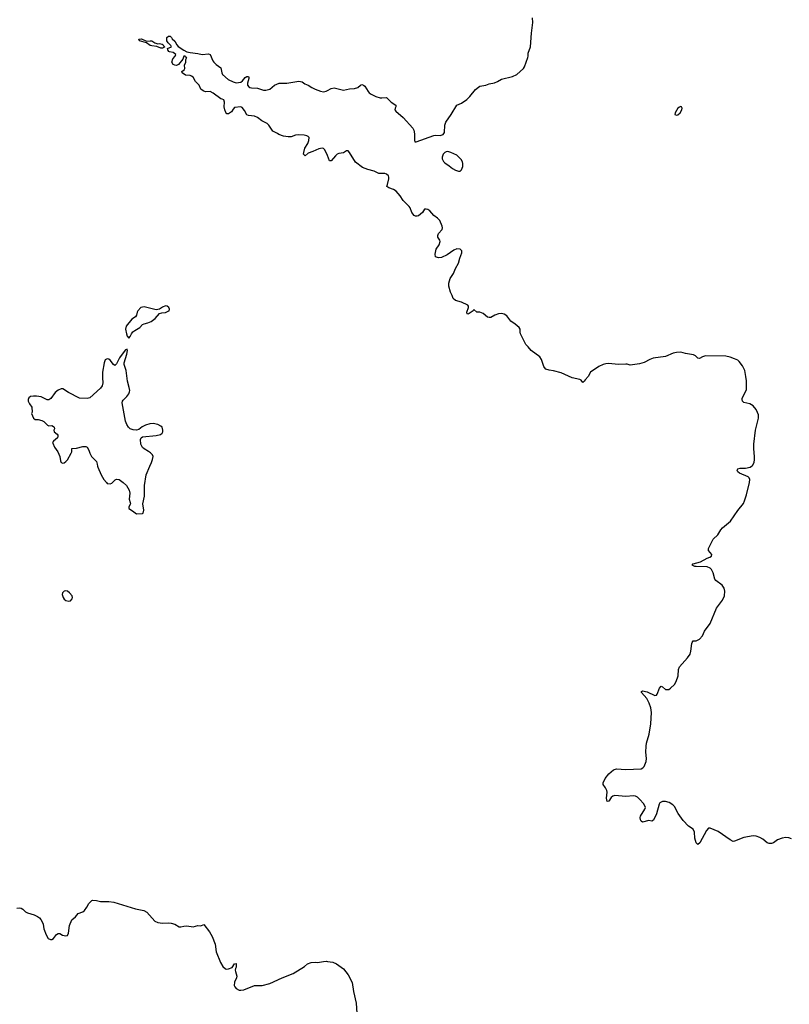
# Model space of a CAD drawing. Header units: inches. Extents: x 2133841 to 2292144, y 758099 to 915581.
# Tile 37 of 80: x 2205989 to 2216023, y 832984 to 845825. Entities that reach past the tile are written whole.
import ezdxf

# ---------------------------------------------------------------- set-up
doc = ezdxf.new("R2010")
doc.units = ezdxf.units.IN
doc.header["$MEASUREMENT"] = 0
for name, color, linetype in [('C2803', 7, 'Continuous'), ('C2804', 7, 'Continuous'), ('C2813', 7, 'Continuous'), ('C2814', 7, 'Continuous')]:
    doc.layers.add(name, color=color, linetype=linetype)

msp = doc.modelspace()

# ---------------------------------------------------------------- linework, layer by layer
at = {"layer": 'C2803', "color": 6}
for points, elevation in [([(2207005, 840000), (2207007, 839990), (2207051, 839890), (2207087, 839830), (2207122, 839790), (2207130, 839774), (2207170, 839772), (2207190, 839782), (2207235, 839825), (2207250, 839832), (2207286, 839826), (2207338, 839790), (2207381, 839750), (2207415, 839690), (2207423, 839650), (2207418, 839570), (2207431, 839530), (2207432, 839510), (2207411, 839470), (2207412, 839450), (2207461, 839421), (2207510, 839379), (2207590, 839385), (2207598, 839390), (2207608, 839430), (2207594, 839510), (2207617, 839610), (2207617, 839750), (2207637, 839890), (2207685, 840000)], 300), ([(2205950, 834239), (2205990, 834242), (2206010, 834238), (2206030, 834226), (2206066, 834190), (2206090, 834176), (2206176, 834150), (2206219, 834130), (2206246, 834110), (2206264, 834090), (2206288, 834050), (2206295, 834030), (2206303, 833970), (2206332, 833890), (2206362, 833842), (2206390, 833827), (2206410, 833829), (2206430, 833843), (2206470, 833894), (2206490, 833907), (2206510, 833909), (2206546, 833887), (2206570, 833879), (2206590, 833876), (2206610, 833882), (2206627, 833910), (2206638, 834010), (2206670, 834086), (2206715, 834125), (2206750, 834166), (2206810, 834190), (2206832, 834208), (2206863, 834250), (2206890, 834299), (2206930, 834338), (2206939, 834341), (2206990, 834338), (2207044, 834324), (2207150, 834325), (2207215, 834315), (2207498, 834230), (2207606, 834206), (2207646, 834186), (2207749, 834069), (2207791, 834050), (2207850, 834040), (2207930, 834046), (2207963, 834043), (2208010, 834028), (2208070, 833996), (2208090, 833993), (2208130, 834004), (2208168, 834008), (2208250, 833995), (2208310, 834011), (2208350, 834006), (2208390, 834026), (2208464, 833930), (2208498, 833870), (2208537, 833770), (2208550, 833666), (2208605, 833530), (2208636, 833476), (2208670, 833445), (2208690, 833442), (2208710, 833445), (2208757, 833463), (2208790, 833510), (2208810, 833516), (2208812, 833512), (2208813, 833470), (2208803, 833450), (2208799, 833430), (2208801, 833410), (2208820, 833350), (2208817, 833330), (2208788, 833272), (2208786, 833230), (2208793, 833210), (2208810, 833190), (2208850, 833170), (2208873, 833167), (2208910, 833174), (2209049, 833230), (2209150, 833230), (2209250, 833256), (2209409, 833330), (2209554, 833386), (2209701, 833478), (2209741, 833510), (2209788, 833528), (2209850, 833533), (2209870, 833530), (2209950, 833544), (2209990, 833545), (2210000, 833544)], 200)]:
    msp.add_lwpolyline(points, dxfattribs=dict(at, elevation=elevation))
at = {"layer": 'C2803', "color": 6, "elevation": 300}
msp.add_lwpolyline([(2206590, 838376), (2206570, 838371), (2206549, 838350), (2206544, 838330), (2206554, 838290), (2206568, 838268), (2206591, 838250), (2206630, 838240), (2206650, 838245), (2206672, 838270), (2206678, 838290), (2206673, 838310), (2206640, 838350), (2206612, 838370)], close=True, dxfattribs=at)
at = {"layer": 'C2804', "color": 6}
for points, elevation in [([(2210000, 844053), (2209967, 844127), (2209950, 844147), (2209931, 844151), (2209890, 844141), (2209810, 844104), (2209750, 844085), (2209709, 844049), (2209690, 844069), (2209692, 844092), (2209706, 844150), (2209744, 844210), (2209760, 844250), (2209762, 844290), (2209750, 844301), (2209733, 844310), (2209699, 844319), (2209630, 844325), (2209583, 844317), (2209530, 844297), (2209490, 844298), (2209428, 844308), (2209367, 844327), (2209350, 844341), (2209290, 844373), (2209237, 844450), (2209216, 844470), (2209146, 844506), (2209090, 844551), (2209050, 844568), (2208974, 844574), (2208950, 844586), (2208921, 844641), (2208890, 844679), (2208870, 844690), (2208790, 844678), (2208770, 844657), (2208750, 844623), (2208710, 844598), (2208690, 844599), (2208675, 844615), (2208663, 844650), (2208656, 844690), (2208661, 844750), (2208650, 844779), (2208629, 844789), (2208610, 844793), (2208510, 844866), (2208470, 844887), (2208410, 844885), (2208379, 844899), (2208350, 844921), (2208329, 844970), (2208281, 845021), (2208250, 845075), (2208230, 845090), (2208210, 845096), (2208150, 845101), (2208109, 845130), (2208104, 845150), (2208134, 845170), (2208141, 845190), (2208139, 845230), (2208153, 845270), (2208156, 845304), (2208166, 845330), (2208154, 845334), (2208146, 845350), (2208127, 845350), (2208116, 845310), (2208059, 845241), (2208033, 845227), (2208010, 845230), (2207990, 845240), (2207972, 845270), (2207984, 845316), (2208015, 845350), (2208023, 845370), (2207990, 845395), (2207944, 845404), (2207934, 845410), (2207922, 845430), (2207918, 845450), (2207968, 845470), (2207958, 845490), (2207923, 845523), (2207908, 845548), (2207908, 845592), (2207930, 845612), (2207950, 845611), (2207970, 845591), (2207977, 845577), (2208010, 845543), (2208037, 845497), (2208056, 845476), (2208130, 845426), (2208166, 845406), (2208210, 845397), (2208310, 845386), (2208367, 845373), (2208450, 845378), (2208470, 845372), (2208507, 845290), (2208522, 845270), (2208550, 845240), (2208610, 845199), (2208624, 845130), (2208635, 845110), (2208706, 845046), (2208770, 845013), (2208810, 845002), (2208870, 845009), (2208894, 845026), (2208930, 845069), (2208950, 845084), (2208970, 845085), (2208976, 845076), (2208977, 845057), (2208961, 844999), (2208961, 844970), (2208975, 844950), (2208990, 844940), (2209010, 844935), (2209090, 844930), (2209167, 844907), (2209196, 844904), (2209250, 844920), (2209310, 844971), (2209370, 844995), (2209470, 844997), (2209630, 845023), (2209670, 845013), (2209708, 844988), (2209750, 844970), (2209799, 844939), (2209840, 844920), (2209910, 844891), (2209950, 844885), (2209986, 844894), (2210000, 844901)], 200), ([(2207685, 840000), (2207707, 840050), (2207722, 840090), (2207727, 840130), (2207719, 840150), (2207695, 840175), (2207670, 840195), (2207610, 840227), (2207590, 840246), (2207567, 840290), (2207566, 840350), (2207574, 840370), (2207590, 840386), (2207770, 840403), (2207824, 840416), (2207847, 840433), (2207855, 840450), (2207855, 840470), (2207845, 840510), (2207830, 840525), (2207790, 840544), (2207730, 840557), (2207686, 840554), (2207630, 840537), (2207586, 840514), (2207540, 840480), (2207510, 840472), (2207470, 840478), (2207430, 840490), (2207406, 840510), (2207384, 840544), (2207368, 840590), (2207325, 840830), (2207330, 840850), (2207338, 840862), (2207385, 840910), (2207410, 840944), (2207421, 840970), (2207423, 840990), (2207417, 841030), (2207395, 841110), (2207375, 841250), (2207350, 841330), (2207350, 841350), (2207384, 841464), (2207393, 841510), (2207390, 841526), (2207370, 841519), (2207350, 841497), (2207290, 841415), (2207250, 841338), (2207230, 841315), (2207210, 841327), (2207170, 841383), (2207150, 841396), (2207130, 841401), (2207103, 841390), (2207088, 841350), (2207068, 841230), (2207067, 841153), (2207072, 841090), (2207062, 841050), (2207041, 841019), (2206905, 840895), (2206870, 840886), (2206770, 840887), (2206624, 840964), (2206550, 841009), (2206530, 841012), (2206490, 840993), (2206450, 840961), (2206396, 840884), (2206370, 840867), (2206347, 840867), (2206270, 840905), (2206210, 840915), (2206170, 840915), (2206131, 840909), (2206110, 840895), (2206101, 840870), (2206101, 840850), (2206115, 840815), (2206147, 840770), (2206152, 840708), (2206142, 840690), (2206171, 840630), (2206190, 840611), (2206230, 840611), (2206279, 840599), (2206304, 840584), (2206350, 840536), (2206370, 840529), (2206410, 840533), (2206430, 840521), (2206438, 840510), (2206441, 840490), (2206435, 840470), (2206439, 840450), (2206479, 840419), (2206486, 840406), (2206487, 840390), (2206483, 840370), (2206428, 840330), (2206418, 840310), (2206420, 840300), (2206442, 840250), (2206484, 840190), (2206511, 840130), (2206519, 840070), (2206530, 840051), (2206550, 840043), (2206570, 840047), (2206590, 840061), (2206610, 840084), (2206662, 840170), (2206669, 840190), (2206670, 840232), (2206730, 840235), (2206810, 840260), (2206850, 840258), (2206867, 840250), (2206890, 840211), (2206904, 840170), (2206926, 840126), (2206990, 840062), (2207001, 840030), (2207005, 840000)], 300)]:
    msp.add_lwpolyline(points, dxfattribs=dict(at, elevation=elevation))
for points, elevation in [([(2207643, 845543), (2207689, 845551), (2207710, 845548), (2207750, 845522), (2207790, 845511), (2207810, 845516), (2207847, 845507), (2207859, 845499), (2207870, 845478), (2207882, 845470), (2207870, 845462), (2207850, 845453), (2207830, 845455), (2207775, 845475), (2207710, 845483), (2207690, 845490), (2207642, 845522), (2207550, 845548), (2207544, 845570), (2207575, 845575)], 200), ([(2207890, 842092), (2207850, 842075), (2207810, 842048), (2207770, 842039), (2207610, 842082), (2207570, 842070), (2207530, 842030), (2207520, 842010), (2207510, 841970), (2207497, 841950), (2207450, 841919), (2207377, 841830), (2207368, 841790), (2207380, 841730), (2207390, 841698), (2207410, 841671), (2207430, 841691), (2207446, 841730), (2207465, 841755), (2207488, 841772), (2207553, 841810), (2207592, 841848), (2207610, 841858), (2207659, 841870), (2207701, 841890), (2207753, 841930), (2207810, 841992), (2207840, 842000), (2207890, 842004), (2207934, 842026), (2207939, 842030), (2207941, 842050), (2207933, 842070), (2207910, 842089)], 300)]:
    msp.add_lwpolyline(points, close=True, dxfattribs=dict(at, elevation=elevation))
at = {"layer": 'C2813', "color": 6, "elevation": 200}
for points in [[(2216050, 835140), (2216016, 835156), (2215978, 835158), (2215928, 835152), (2215870, 835127), (2215817, 835090), (2215790, 835082), (2215762, 835082), (2215735, 835090), (2215676, 835136), (2215637, 835157), (2215590, 835176), (2215550, 835182), (2215430, 835159), (2215310, 835111), (2215290, 835108), (2215250, 835128), (2215097, 835237), (2214990, 835281), (2214970, 835279), (2214944, 835250), (2214857, 835090), (2214830, 835069), (2214808, 835090), (2214793, 835150), (2214785, 835230), (2214770, 835269), (2214710, 835309), (2214640, 835380), (2214574, 835474), (2214524, 835564), (2214504, 835584), (2214455, 835615), (2214410, 835630), (2214370, 835628), (2214350, 835621), (2214336, 835610), (2214327, 835593), (2214292, 835468), (2214250, 835384), (2214230, 835372), (2214190, 835382), (2214110, 835361), (2214090, 835373), (2214081, 835390), (2214079, 835421), (2214083, 835437), (2214141, 835530), (2214146, 835550), (2214144, 835564), (2214122, 835602), (2214076, 835656), (2214044, 835684), (2214016, 835696), (2213990, 835701), (2213890, 835695), (2213750, 835708), (2213721, 835699), (2213701, 835679), (2213670, 835633), (2213650, 835630), (2213640, 835670), (2213646, 835750), (2213643, 835770), (2213626, 835806), (2213596, 835850), (2213596, 835870), (2213622, 835930), (2213670, 835990), (2213730, 836040), (2213770, 836056), (2213890, 836046), (2214090, 836056), (2214114, 836066), (2214130, 836084), (2214157, 836150), (2214163, 836190), (2214154, 836270), (2214157, 836350), (2214163, 836390), (2214194, 836506), (2214219, 836641), (2214227, 836790), (2214217, 836850), (2214196, 836910), (2214165, 836970), (2214094, 837050), (2214097, 837063), (2214110, 837072), (2214170, 837059), (2214270, 837011), (2214290, 837017), (2214301, 837030), (2214330, 837106), (2214350, 837131), (2214370, 837122), (2214410, 837090), (2214432, 837088), (2214450, 837090), (2214475, 837105), (2214526, 837154), (2214548, 837192), (2214573, 837267), (2214580, 837350), (2214593, 837387), (2214697, 837503), (2214728, 837552), (2214738, 837590), (2214750, 837690), (2214756, 837704), (2214770, 837723), (2214810, 837725), (2214850, 837745), (2214890, 837790), (2214919, 837850), (2214992, 837950), (2215072, 838150), (2215150, 838256), (2215177, 838310), (2215183, 838370), (2215173, 838413), (2215149, 838450), (2215065, 838510), (2215052, 838530), (2215031, 838610), (2215010, 838653), (2214991, 838671), (2214950, 838687), (2214810, 838692), (2214790, 838695), (2214758, 838710), (2214769, 838730), (2214865, 838755), (2214950, 838801), (2214985, 838815), (2215007, 838830), (2215012, 838850), (2214970, 838904), (2214968, 838930), (2215030, 839050), (2215090, 839108), (2215128, 839172), (2215150, 839199), (2215255, 839285), (2215350, 839425), (2215424, 839516), (2215440, 839550), (2215465, 839630), (2215504, 839790), (2215509, 839830), (2215501, 839850), (2215485, 839865), (2215375, 839910), (2215350, 839930), (2215341, 839950), (2215353, 839967), (2215383, 839977), (2215450, 839978), (2215514, 839990), (2215528, 840000)], [(2210000, 833544), (2210070, 833532), (2210118, 833510), (2210210, 833448), (2210271, 833370), (2210325, 833270), (2210342, 833150), (2210377, 832997), (2210385, 832870)]]:
    msp.add_lwpolyline(points, dxfattribs=at)
at = {"layer": 'C2814', "color": 6, "elevation": 200}
for points in [[(2210000, 844901), (2210050, 844928), (2210090, 844936), (2210210, 844906), (2210290, 844922), (2210353, 844927), (2210398, 844942), (2210430, 844971), (2210450, 844978), (2210470, 844971), (2210490, 844956), (2210531, 844890), (2210547, 844870), (2210570, 844855), (2210630, 844824), (2210690, 844808), (2210710, 844804), (2210770, 844811), (2210830, 844751), (2210891, 844711), (2210891, 844690), (2210883, 844670), (2210881, 844650), (2210891, 844630), (2210990, 844550), (2211114, 844410), (2211126, 844386), (2211136, 844336), (2211135, 844255), (2211141, 844230), (2211159, 844230), (2211390, 844315), (2211410, 844319), (2211470, 844315), (2211512, 844328), (2211527, 844353), (2211533, 844450), (2211545, 844490), (2211615, 844590), (2211688, 844712), (2211750, 844736), (2211817, 844783), (2211856, 844824), (2211930, 844913), (2211970, 844947), (2211990, 844956), (2212067, 844973), (2212110, 844989), (2212178, 845002), (2212220, 845020), (2212269, 845051), (2212414, 845086), (2212470, 845110), (2212558, 845190), (2212571, 845210), (2212615, 845330), (2212618, 845350), (2212617, 845390), (2212647, 845470), (2212661, 845650), (2212681, 845790), (2212674, 845850)], [(2215528, 840000), (2215543, 840010), (2215565, 840050), (2215571, 840090), (2215571, 840129), (2215560, 840230), (2215561, 840290), (2215584, 840470), (2215619, 840630), (2215620, 840670), (2215610, 840702), (2215590, 840740), (2215550, 840791), (2215510, 840815), (2215431, 840831), (2215411, 840851), (2215406, 840870), (2215409, 840890), (2215463, 840997), (2215464, 841116), (2215458, 841170), (2215441, 841250), (2215411, 841311), (2215370, 841368), (2215350, 841384), (2215310, 841403), (2215250, 841424), (2215195, 841435), (2214930, 841439), (2214893, 841430), (2214850, 841406), (2214830, 841412), (2214800, 841440), (2214773, 841453), (2214670, 841471), (2214610, 841487), (2214550, 841486), (2214510, 841475), (2214410, 841433), (2214246, 841410), (2214206, 841394), (2214130, 841352), (2214070, 841337), (2213950, 841318), (2213910, 841332), (2213890, 841334), (2213792, 841328), (2213670, 841339), (2213630, 841336), (2213594, 841326), (2213540, 841300), (2213432, 841228), (2213401, 841170), (2213360, 841130), (2213350, 841109), (2213330, 841095), (2213310, 841124), (2213290, 841133), (2213190, 841156), (2213050, 841219), (2212950, 841246), (2212890, 841253), (2212850, 841269), (2212830, 841289), (2212823, 841303), (2212793, 841393), (2212770, 841429), (2212657, 841510), (2212620, 841560), (2212586, 841590), (2212519, 841730), (2212514, 841750), (2212514, 841790), (2212502, 841810), (2212450, 841854), (2212394, 841894), (2212341, 841961), (2212304, 841984), (2212270, 841992), (2212230, 841987), (2212185, 841970), (2212130, 841941), (2212110, 841939), (2212086, 841946), (2212030, 841995), (2211990, 842009), (2211950, 842009), (2211910, 842044), (2211899, 842030), (2211850, 841992), (2211830, 841983), (2211821, 841990), (2211818, 842010), (2211838, 842070), (2211838, 842090), (2211830, 842103), (2211750, 842139), (2211670, 842164), (2211639, 842190), (2211627, 842230), (2211604, 842270), (2211585, 842350), (2211584, 842390), (2211601, 842450), (2211645, 842515), (2211670, 842582), (2211709, 842650), (2211726, 842714), (2211755, 842785), (2211755, 842810), (2211732, 842832), (2211690, 842835), (2211650, 842817), (2211562, 842758), (2211490, 842725), (2211450, 842717), (2211410, 842730), (2211405, 842765), (2211418, 842830), (2211459, 842890), (2211470, 842930), (2211466, 842950), (2211441, 842990), (2211440, 843010), (2211450, 843037), (2211495, 843090), (2211500, 843110), (2211496, 843130), (2211465, 843205), (2211437, 843237), (2211389, 843270), (2211336, 843330), (2211310, 843349), (2211290, 843356), (2211265, 843355), (2211239, 843310), (2211190, 843269), (2211170, 843261), (2211150, 843263), (2211130, 843273), (2211101, 843310), (2211081, 843370), (2211067, 843390), (2210990, 843467), (2210950, 843527), (2210895, 843590), (2210861, 843610), (2210801, 843630), (2210775, 843650), (2210786, 843674), (2210802, 843750), (2210803, 843770), (2210797, 843790), (2210770, 843810), (2210750, 843818), (2210670, 843821), (2210610, 843851), (2210529, 843869), (2210458, 843898), (2210368, 843968), (2210290, 844094), (2210270, 844113), (2210250, 844114), (2210210, 844087), (2210150, 844078), (2210129, 844071), (2210105, 844050), (2210050, 843983), (2210030, 843985), (2210000, 844053)]]:
    msp.add_lwpolyline(points, dxfattribs=at)
for points in [[(2214610, 844694), (2214590, 844686), (2214570, 844670), (2214535, 844610), (2214532, 844590), (2214550, 844579), (2214570, 844583), (2214600, 844610), (2214621, 844650), (2214625, 844670), (2214617, 844690)], [(2211570, 844104), (2211550, 844101), (2211530, 844091), (2211510, 844070), (2211495, 844030), (2211497, 844010), (2211514, 843974), (2211530, 843958), (2211590, 843919), (2211630, 843886), (2211670, 843864), (2211710, 843848), (2211730, 843850), (2211750, 843867), (2211766, 843910), (2211767, 843950), (2211762, 843970), (2211743, 844003), (2211690, 844058), (2211610, 844095)]]:
    msp.add_lwpolyline(points, close=True, dxfattribs=at)

doc.saveas('drawing.dxf')
